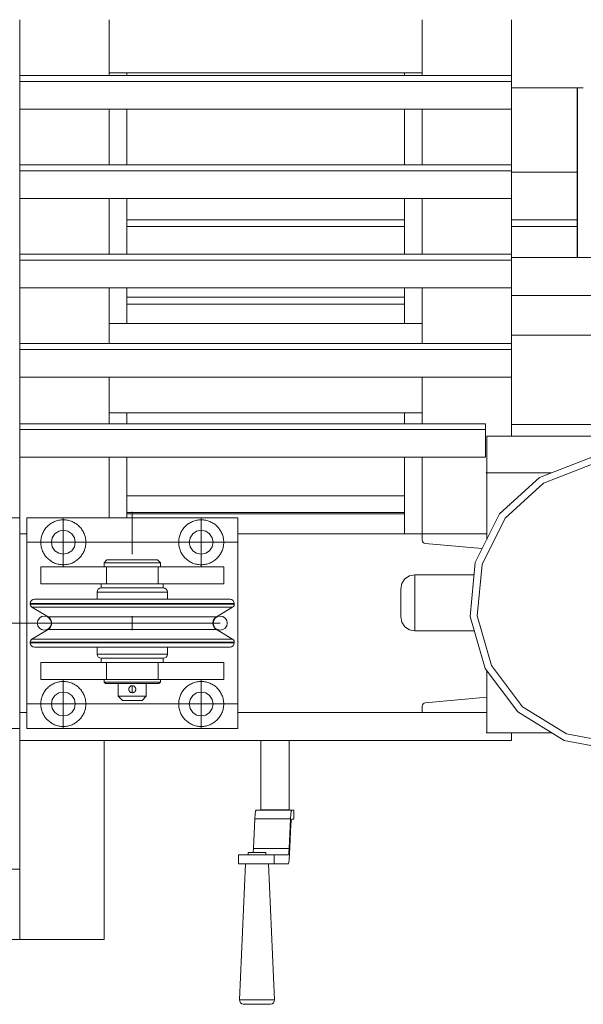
# Model space of a CAD drawing. Header units: millimetres. Extents: x 53746 to 116821, y -810352 to -765802.
# Tile 73 of 256: x 75039 to 75440, y -790534 to -789834. Entities that reach past the tile are written whole.
import ezdxf

# ---------------------------------------------------------------- set-up
doc = ezdxf.new("R2010")
doc.units = ezdxf.units.MM
doc.header["$MEASUREMENT"] = 0
doc.linetypes.add('DGN Style 3', pattern=[2002.806, 1430.575714, -572.230286])
doc.linetypes.add('DGN Style 4', pattern=[2290.351719, 1144.460571, -572.230286, 1.430576, -572.230286])
for name, color, linetype, lineweight in [('Main Cradle', 7, 'Continuous', 0), ('Main Cradle Rails', 7, 'Continuous', 0), ('Main Cradle Tower', 7, 'Continuous', 0), ('Main Cradle Tower Platform', 7, 'Continuous', 0)]:
    doc.layers.add(name, color=color, linetype=linetype, lineweight=lineweight)

# ---------------------------------------------------------------- blocks, each defined once
blk = doc.blocks.new('*U57')
at = {"layer": 'Main Cradle', "color": 7, "linetype": 'Continuous', "lineweight": 0}
for p, q in [((-9894.09, -1865.02), (-9847.48, -1865.02)), ((-10167.62, -2108.02), (-9970.15, -2108.02))]:
    blk.add_line(p, q, dxfattribs=at)
at = {"layer": 'Main Cradle Rails', "color": 7, "linetype": 'Continuous', "lineweight": 0}
for p, q in [((-10167.62, -1899.02), (-9970.15, -1899.02)), ((-10167.62, -1903.63), (-9970.15, -1903.63)), ((-9894.09, -1899.02), (-9847.44, -1899.02)), ((-9894.09, -1903.63), (-9847.44, -1903.63)), ((-10167.62, -1954.02), (-9970.15, -1954.02)), ((-10167.62, -1959.02), (-9970.15, -1959.02))]:
    blk.add_line(p, q, dxfattribs=at)
at = {"layer": 'Main Cradle Tower', "color": 7, "linetype": 'Continuous', "lineweight": 0}
for p, q in [((-10243.68, -1796.4), (-10243.68, -1756.64)), ((-10243.68, -1796.4), (-10243.68, -1756.64)), ((-10180.18, -1756.64), (-10180.18, -1796.4)), ((-9957.64, -1756.64), (-9957.64, -1796.4)), ((-9894.09, -1756.64), (-9894.09, -1796.4)), ((-10243.68, -1796.4), (-10243.68, -1800.64)), ((-9894.09, -1796.4), (-10243.68, -1796.4)), ((-9957.64, -1794.49), (-10180.18, -1794.49)), ((-10167.62, -1796.4), (-10167.62, -1794.49)), ((-9970.15, -1796.4), (-9970.15, -1794.49)), ((-9894.09, -1796.4), (-9894.09, -1800.64)), ((-9894.09, -1800.64), (-10243.68, -1800.64)), ((-9894.09, -1805.04), (-9843.12, -1805.04)), ((-9847.42, -1925.87), (-9847.54, -1805.04)), ((-9847.14, -1925.87), (-9847.13, -1805.04)), ((-10243.68, -1859.95), (-10243.68, -1820.18)), ((-10243.68, -1859.95), (-10243.68, -1820.18)), ((-9894.09, -1820.18), (-10243.68, -1820.18)), ((-10180.18, -1820.18), (-10180.18, -1859.95)), ((-9970.15, -1859.95), (-9970.15, -1820.18)), ((-9957.64, -1820.18), (-9957.64, -1859.95)), ((-9894.09, -1820.18), (-9894.09, -1859.95)), ((-10243.68, -1859.95), (-10243.68, -1864.18)), ((-9894.09, -1859.95), (-10243.68, -1859.95)), ((-9894.09, -1859.95), (-9894.09, -1864.18)), ((-9894.09, -1864.18), (-10243.68, -1864.18)), ((-10243.68, -1923.49), (-10243.68, -1883.73)), ((-10243.68, -1923.49), (-10243.68, -1883.73)), ((-9894.09, -1883.73), (-10243.68, -1883.73)), ((-10180.18, -1883.73), (-10180.18, -1923.49)), ((-9970.15, -1923.49), (-9970.15, -1883.73)), ((-9957.64, -1883.73), (-9957.64, -1923.49)), ((-9894.09, -1883.73), (-9894.09, -1895.53)), ((-10180.18, -1897.71), (-10180.18, -1897.71)), ((-9957.64, -1897.71), (-9957.64, -1897.71)), ((-9894.09, -1895.53), (-9894.09, -1923.49)), ((-10243.68, -1923.49), (-10243.68, -1927.73)), ((-9894.09, -1923.49), (-10243.68, -1923.49)), ((-9894.09, -1923.49), (-9894.09, -1927.73)), ((-9894.09, -1927.73), (-10243.68, -1927.73)), ((-9894.09, -1925.87), (-9812.85, -1925.87)), ((-10243.68, -1960.83), (-10243.68, -1947.27)), ((-10243.68, -1987.04), (-10243.68, -1947.27)), ((-9894.09, -1947.27), (-10243.68, -1947.27)), ((-10180.18, -1947.27), (-10180.18, -1987.04)), ((-10167.62, -1972.66), (-10167.62, -1947.27)), ((-9970.15, -1972.66), (-9970.15, -1947.27)), ((-9957.64, -1947.27), (-9957.64, -1987.04)), ((-9894.09, -1947.27), (-9894.09, -1952.88)), ((-9894.09, -1952.88), (-9894.09, -1980.99)), ((-9824.14, -1952.88), (-9894.09, -1952.88)), ((-10180.18, -1969.47), (-10180.18, -1969.47)), ((-9957.64, -1972.66), (-10180.18, -1972.66)), ((-9957.64, -1969.47), (-9957.64, -1969.47)), ((-9894.09, -1980.99), (-9894.09, -1987.04)), ((-9894.09, -1980.99), (-9744.14, -1980.99)), ((-10243.68, -1987.04), (-10243.68, -1991.27)), ((-9894.09, -1987.04), (-10243.68, -1987.04)), ((-9894.09, -1987.04), (-9894.09, -1991.27)), ((-9894.09, -1991.27), (-10243.68, -1991.27)), ((-10243.68, -2043.98), (-10243.68, -2010.82)), ((-9894.09, -2010.82), (-10243.68, -2010.82)), ((-10180.18, -2010.82), (-10180.18, -2043.98)), ((-9957.64, -2010.82), (-9957.64, -2043.98)), ((-9894.09, -2010.82), (-9894.09, -2044.49)), ((-9957.64, -2036.16), (-10180.18, -2036.16)), ((-10167.62, -2036.16), (-10167.62, -2043.98)), ((-9970.2, -2043.98), (-9970.2, -2036.16)), ((-9970.15, -2043.98), (-9970.15, -2036.16)), ((-10243.68, -2043.98), (-10243.68, -2048.22)), ((-9912.73, -2043.98), (-10243.68, -2043.98)), ((-9912.73, -2043.98), (-9912.73, -2048.22)), ((-9894.09, -2044.49), (-9835.88, -2044.49)), ((-9894.09, -2044.49), (-9894.09, -2052.94)), ((-9912.73, -2048.22), (-10243.68, -2048.22)), ((-9911.68, -2052.94), (-9911.68, -2078.51)), ((-9911.68, -2052.94), (-9726.27, -2052.94)), ((-10243.68, -2110.83), (-10243.68, -2067.77)), ((-9912.73, -2067.77), (-10243.68, -2067.77)), ((-10180.18, -2067.77), (-10180.18, -2110.83)), ((-10167.62, -2067.77), (-10167.62, -2110.83)), ((-9970.2, -2095.22), (-9970.2, -2067.77)), ((-9970.15, -2122.33), (-9970.15, -2067.77)), ((-9957.64, -2067.77), (-9957.64, -2122.33)), ((-9911.74, -2078.51), (-9911.68, -2078.51)), ((-9898.66, -2111.16), (-9871.5, -2086.4)), ((-10167.62, -2095.22), (-9970.15, -2095.22)), ((-10167.62, -2107.22), (-9970.15, -2107.22)), ((-10243.68, -2122.33), (-10238.68, -2122.33)), ((-10243.68, -2122.33), (-10243.68, -2249.33)), ((-10088.68, -2122.33), (-9957.64, -2122.33)), ((-9911.74, -2122.33), (-9957.64, -2122.33)), ((-9957.64, -2122.33), (-9957.64, -2126.84)), ((-9957.48, -2127.71), (-9957.48, -2127.71)), ((-9957.48, -2127.71), (-9957.48, -2127.71)), ((-9957.01, -2128.46), (-9957.02, -2128.46)), ((-9957.01, -2128.46), (-9957.01, -2128.46)), ((-9956.31, -2128.99), (-9955.45, -2129.23)), ((-9956.3, -2128.99), (-9956.31, -2128.99)), ((-9956.31, -2128.99), (-9956.31, -2128.99)), ((-9955.45, -2129.23), (-9914.92, -2132.78)), ((-9911.74, -2238.61), (-9955.45, -2242.43)), ((-9957.48, -2243.96), (-9957.64, -2244.83)), ((-9957.64, -2249.33), (-9957.64, -2244.83)), ((-9957.48, -2243.96), (-9957.48, -2243.95)), ((-9957.48, -2243.96), (-9957.48, -2243.96)), ((-9957.02, -2243.21), (-9957.01, -2243.2)), ((-9957.01, -2243.2), (-9957.01, -2243.2)), ((-9956.31, -2242.67), (-9956.31, -2242.67)), ((-9956.31, -2242.67), (-9956.3, -2242.67)), ((-10243.68, -2249.33), (-10238.68, -2249.33)), ((-10088.68, -2249.33), (-9957.64, -2249.33)), ((-9911.74, -2249.33), (-9957.64, -2249.33)), ((-9856.79, -2269.33), (-9889.6, -2249.02)), ((-9894.09, -2269.33), (-10243.68, -2269.33))]:
    blk.add_line(p, q, dxfattribs=at)
at = {"layer": 'Main Cradle Tower', "color": 7, "linetype": 'Continuous', "lineweight": 0, "flags": 128}
for points in [[(-9894.14, -1756.64), (-9894.14, -1760.68), (-9894.14, -1781.33), (-9894.14, -1796.4)], [(-10243.68, -1800.64), (-10243.68, -1820.18), (-10243.68, -1820.18)], [(-9894.09, -1800.64), (-9894.09, -1820.18), (-9894.09, -1820.18)], [(-10167.62, -1859.95), (-10167.62, -1857.48), (-10167.62, -1820.18)], [(-9894.14, -1820.18), (-9894.14, -1824.14), (-9894.14, -1846.3), (-9894.14, -1859.95)], [(-10243.68, -1864.18), (-10243.68, -1883.73), (-10243.68, -1883.73)], [(-9894.09, -1864.18), (-9894.09, -1883.73), (-9894.09, -1883.73)], [(-10167.62, -1923.49), (-10167.62, -1907.45), (-10167.62, -1883.73)], [(-9894.14, -1883.73), (-9894.14, -1889.11), (-9894.14, -1909.75), (-9894.14, -1923.49)], [(-10243.68, -1927.73), (-10243.68, -1947.27), (-10243.68, -1947.27)], [(-9894.09, -1927.73), (-9894.09, -1947.27), (-9894.09, -1947.27)], [(-9894.14, -1947.27), (-9894.14, -1974.73), (-9894.14, -1987.04)], [(-10243.68, -1991.27), (-10243.68, -2010.82), (-10243.68, -2010.82)], [(-9894.09, -1991.27), (-9894.09, -2010.82), (-9894.09, -2010.82)], [(-9894.14, -2010.82), (-9894.14, -2017.54), (-9894.14, -2052.94)], [(-10243.68, -2048.22), (-10243.68, -2067.77), (-10243.68, -2067.77)], [(-9912.73, -2048.22), (-9912.73, -2067.77), (-9912.73, -2067.77)], [(-9856.79, -2269.33), (-9818.86, -2276.42), (-9780.93, -2269.33), (-9748.12, -2249.02), (-9724.87, -2218.22), (-9714.31, -2181.11), (-9717.87, -2142.69), (-9735.07, -2108.14), (-9763.58, -2082.15), (-9799.56, -2068.21), (-9838.15, -2068.21), (-9874.13, -2082.15), (-9902.65, -2108.14), (-9919.85, -2142.69), (-9923.41, -2181.11), (-9912.85, -2218.22), (-9889.6, -2249.02)], [(-9898.66, -2111.16), (-9915.04, -2144.05), (-9918.43, -2180.65), (-9908.37, -2215.99), (-9886.23, -2245.32), (-9854.98, -2264.67), (-9818.86, -2271.42), (-9782.73, -2264.67), (-9751.49, -2245.32), (-9729.34, -2215.99), (-9719.28, -2180.65), (-9722.67, -2144.05), (-9739.06, -2111.16), (-9766.21, -2086.4), (-9800.48, -2073.12), (-9837.23, -2073.12), (-9871.5, -2086.4)], [(-9865.8, -2078.92), (-9912.08, -2078.92), (-9911.74, -2078.51), (-9911.74, -2126.39)], [(-9911.74, -2078.58), (-9911.68, -2078.51), (-9911.68, -2078.92)], [(-9956.31, -2128.99), (-9957.01, -2128.46), (-9957.48, -2127.71), (-9957.64, -2126.84)], [(-9920.48, -2191.41), (-9962.86, -2191.42), (-9966.68, -2190.66), (-9969.93, -2188.49), (-9972.1, -2185.25), (-9972.86, -2181.42), (-9972.86, -2180.66), (-9972.86, -2178.49), (-9972.86, -2175.25), (-9972.86, -2171.42), (-9972.86, -2167.59), (-9972.86, -2164.35), (-9972.86, -2162.18), (-9972.86, -2161.42), (-9972.1, -2157.59), (-9969.93, -2154.35), (-9966.68, -2152.18), (-9962.86, -2151.42), (-9920.66, -2151.42)], [(-9962.86, -2151.42), (-9962.86, -2152.94), (-9962.86, -2157.28), (-9962.86, -2163.77), (-9962.86, -2171.42), (-9962.86, -2179.07), (-9962.86, -2185.56), (-9962.86, -2189.9), (-9962.86, -2191.42)], [(-9911.74, -2219.7), (-9911.74, -2263.51), (-9912.08, -2263.92), (-9865.52, -2263.92)], [(-9957.48, -2243.96), (-9957.01, -2243.2), (-9956.31, -2242.67), (-9955.45, -2242.43)], [(-10243.68, -2260.83), (-10243.68, -2269.33), (-10243.68, -2269.33)], [(-9894.09, -2263.92), (-9894.09, -2269.33), (-9894.09, -2269.33)]]:
    blk.add_lwpolyline(points, dxfattribs=at)
at = {"layer": 'Main Cradle Tower Platform', "color": 7, "linetype": 'DGN Style 4', "lineweight": 0}
for p, q in [((-10163.68, -2106.69), (-10163.68, -2136.75)), ((-10212.68, -2145.83), (-10212.68, -2110.83)), ((-10114.68, -2145.83), (-10114.68, -2110.83)), ((-10088.68, -2128.33), (-10238.68, -2128.33)), ((-10212.68, -2225.83), (-10212.68, -2260.83)), ((-10114.68, -2225.83), (-10114.68, -2260.83)), ((-10163.68, -2230.34), (-10163.68, -2235.33)), ((-10088.68, -2243.33), (-10238.68, -2243.33))]:
    blk.add_line(p, q, dxfattribs=at)
at = {"layer": 'Main Cradle Tower Platform', "color": 7, "linetype": 'Continuous', "lineweight": 0}
for p, q in [((-10253.68, -2110.83), (-10243.68, -2110.83)), ((-10243.68, -2110.83), (-10243.68, -2122.33)), ((-10238.68, -2110.83), (-10088.68, -2110.83)), ((-10238.68, -2260.83), (-10238.68, -2110.83)), ((-10088.68, -2110.83), (-10088.68, -2260.83)), ((-10123.18, -2128.33), (-10122.53, -2125.08)), ((-10215.93, -2136.19), (-10212.68, -2136.83)), ((-10156.79, -2140.83), (-10150.95, -2140.83)), ((-10228.68, -2145.83), (-10228.68, -2157.83)), ((-10182.1, -2145.83), (-10179.53, -2145.83)), ((-10182.1, -2145.83), (-10182.1, -2157.83)), ((-10145.25, -2145.83), (-10145.25, -2157.83)), ((-10098.68, -2145.83), (-10098.68, -2157.83)), ((-10098.68, -2145.83), (-10098.68, -2157.83)), ((-10172.1, -2160.83), (-10163.68, -2160.83)), ((-10236.18, -2171.81), (-10230.66, -2171.81)), ((-10236.18, -2172.38), (-10230.66, -2172.38)), ((-10214.94, -2172.38), (-10191.42, -2172.38)), ((-10191.42, -2172.38), (-10163.68, -2172.38)), ((-10190.95, -2174.53), (-10163.68, -2174.53)), ((-10163.68, -2171.81), (-10135.93, -2171.81)), ((-10163.68, -2172.38), (-10135.93, -2172.38)), ((-10135.93, -2171.81), (-10112.41, -2171.81)), ((-10097.83, -2174.53), (-10092.4, -2174.53)), ((-10096.7, -2171.81), (-10091.18, -2171.81)), ((-10096.7, -2172.38), (-10091.18, -2172.38)), ((-10218.95, -2181.32), (-10223.5, -2181.32)), ((-10163.68, -2180.83), (-10163.68, -2190.83)), ((-10163.68, -2180.83), (-10163.68, -2190.83)), ((-10108.41, -2190.35), (-10103.85, -2190.35)), ((-10234.95, -2197.13), (-10229.53, -2197.13)), ((-10163.68, -2197.13), (-10136.4, -2197.13)), ((-10236.18, -2199.28), (-10230.66, -2199.28)), ((-10236.18, -2199.86), (-10230.66, -2199.86)), ((-10214.94, -2199.86), (-10191.42, -2199.86)), ((-10191.42, -2199.28), (-10163.68, -2199.28)), ((-10191.42, -2199.86), (-10163.68, -2199.86)), ((-10163.68, -2199.28), (-10135.93, -2199.28)), ((-10135.93, -2199.28), (-10112.41, -2199.28)), ((-10096.7, -2199.28), (-10091.18, -2199.28)), ((-10096.7, -2199.86), (-10091.18, -2199.86)), ((-10228.68, -2225.83), (-10228.68, -2213.83)), ((-10182.1, -2225.83), (-10182.1, -2213.83)), ((-10145.25, -2225.83), (-10145.25, -2213.83)), ((-10098.68, -2225.83), (-10098.68, -2213.83)), ((-10098.68, -2225.83), (-10098.68, -2213.83)), ((-10179.49, -2225.83), (-10182.1, -2225.83)), ((-10182.16, -2227.83), (-10183.68, -2227.83)), ((-10166.15, -2233.08), (-10166.04, -2233.65)), ((-10166.08, -2232.15), (-10166.08, -2232.14)), ((-10166.06, -2233.55), (-10165.98, -2233.79)), ((-10165.96, -2233.84), (-10165.44, -2234.59)), ((-10165.94, -2231.78), (-10165.94, -2231.77)), ((-10165.44, -2231.07), (-10165.4, -2231.03)), ((-10164.63, -2230.53), (-10165.14, -2230.81)), ((-10165.13, -2230.8), (-10165.13, -2230.8)), ((-10164.4, -2230.44), (-10164.63, -2230.53)), ((-10164.02, -2230.36), (-10164.4, -2230.44)), ((-10164.4, -2230.44), (-10164.4, -2230.44)), ((-10163.68, -2230.34), (-10163.99, -2230.36)), ((-10163.11, -2230.4), (-10162.76, -2230.51)), ((-10161.92, -2231.07), (-10162.04, -2230.94)), ((-10161.55, -2231.53), (-10161.91, -2231.07)), ((-10161.74, -2231.26), (-10161.78, -2231.21)), ((-10161.51, -2231.58), (-10161.51, -2231.58)), ((-10161.42, -2233.89), (-10161.38, -2233.79)), ((-10161.23, -2232.34), (-10161.37, -2231.88)), ((-10161.23, -2232.31), (-10161.35, -2231.91)), ((-10161.18, -2232.74), (-10161.23, -2232.34)), ((-10161.23, -2232.34), (-10161.23, -2232.34)), ((-10161.23, -2232.34), (-10161.18, -2232.73)), ((-10161.2, -2233.18), (-10161.19, -2232.85)), ((-10161.18, -2232.73), (-10161.18, -2232.73)), ((-10146.12, -2228.83), (-10150.24, -2228.83)), ((-10165.86, -2234.06), (-10165.86, -2234.05)), ((-10165.44, -2234.59), (-10165.3, -2234.73)), ((-10164.42, -2235.21), (-10163.68, -2235.33)), ((-10163.42, -2235.32), (-10163.68, -2235.33)), ((-10163.68, -2240.83), (-10161, -2240.83)), ((-10162.99, -2235.24), (-10162.99, -2235.24)), ((-10162.72, -2235.14), (-10161.95, -2234.63)), ((-10161.96, -2234.65), (-10161.96, -2234.65)), ((-10161.9, -2234.58), (-10161.46, -2233.98)), ((-10161.66, -2234.31), (-10161.7, -2234.36)), ((-10161.46, -2233.98), (-10161.66, -2234.31)), ((-10161.46, -2233.98), (-10161.45, -2233.97)), ((-10220.53, -2246.59), (-10218.69, -2249.34)), ((-10108.67, -2249.34), (-10106.82, -2246.59)), ((-10243.68, -2249.33), (-10243.68, -2260.83)), ((-10243.68, -2260.83), (-10253.68, -2260.83)), ((-10088.68, -2260.83), (-10238.68, -2260.83)), ((-10243.68, -2269.33), (-10243.68, -2360.83)), ((-10183.68, -2269.33), (-10183.68, -2410.83)), ((-10072.25, -2269.33), (-10072.25, -2318.68)), ((-10052.25, -2269.33), (-10052.25, -2318.68)), ((-10076.28, -2321.71), (-10076.5, -2325.08)), ((-10050.37, -2318.83), (-10075.73, -2318.83)), ((-10051.14, -2325.08), (-10050.92, -2321.71)), ((-10048.82, -2318.83), (-10050.37, -2318.83)), ((-10048.82, -2325.18), (-10048.82, -2318.83)), ((-10076.5, -2325.08), (-10077.5, -2346.04)), ((-10051.14, -2325.08), (-10076.5, -2325.08)), ((-10052.14, -2346.04), (-10051.14, -2325.08)), ((-10050.86, -2329.16), (-10051.86, -2350.11)), ((-10050.37, -2325.18), (-10050.56, -2325.65)), ((-10050.37, -2325.18), (-10048.82, -2325.18)), ((-10088.12, -2350.58), (-10088.12, -2356.93)), ((-10077.82, -2349), (-10075.42, -2349)), ((-10052.14, -2346.04), (-10077.5, -2346.04)), ((-10067.38, -2350.58), (-10062.76, -2350.58)), ((-10062.76, -2350.58), (-10052.7, -2350.58)), ((-10062.76, -2356.93), (-10062.76, -2350.58)), ((-10052.7, -2350.58), (-10052.49, -2350.05)), ((-10051.86, -2350.11), (-10052.1, -2353.79)), ((-10067.38, -2356.93), (-10062.76, -2356.93)), ((-10052.7, -2356.93), (-10062.76, -2356.93)), ((-10243.68, -2360.83), (-10293.68, -2360.83)), ((-10243.68, -2410.83), (-10243.68, -2360.83)), ((-10293.68, -2410.83), (-10243.68, -2410.83)), ((-10075.61, -2456.95), (-10079.28, -2456.95))]:
    blk.add_line(p, q, dxfattribs=at)
at = {"layer": 'Main Cradle Tower Platform', "color": 7, "linetype": 'DGN Style 3', "lineweight": 0}
for p in [(-10440.19, -2185.83), (-10101.18, -2185.83)]:
    blk.add_line(p, (-10207.87, -2185.83), dxfattribs=at)
at = {"layer": 'Main Cradle Tower Platform', "color": 7, "linetype": 'Continuous', "lineweight": 0, "flags": 128}
for points in [[(-10215.93, -2136.19), (-10218.69, -2134.34), (-10220.53, -2131.59), (-10221.18, -2128.33), (-10220.53, -2125.08), (-10218.69, -2122.32), (-10215.93, -2120.48), (-10212.68, -2119.83), (-10209.42, -2120.48), (-10206.67, -2122.32), (-10204.82, -2125.08), (-10204.18, -2128.33), (-10204.82, -2131.59), (-10206.67, -2134.34), (-10209.42, -2136.19), (-10212.68, -2136.83)], [(-10123.18, -2128.33), (-10122.53, -2131.59), (-10120.69, -2134.34), (-10117.93, -2136.19), (-10114.68, -2136.83), (-10111.42, -2136.19), (-10108.67, -2134.34), (-10106.82, -2131.59), (-10106.18, -2128.33), (-10106.82, -2125.08), (-10108.67, -2122.32), (-10111.42, -2120.48), (-10114.68, -2119.83), (-10117.93, -2120.48), (-10120.69, -2122.32), (-10122.53, -2125.08)], [(-10183.68, -2145.83), (-10183.68, -2142.83), (-10181.68, -2140.83), (-10180.31, -2140.83), (-10176.41, -2140.83), (-10170.57, -2140.83), (-10163.68, -2140.83), (-10156.79, -2140.83)], [(-10143.68, -2142.83), (-10145.2, -2142.83), (-10149.54, -2142.83), (-10156.02, -2142.83), (-10163.68, -2142.83), (-10171.33, -2142.83), (-10177.82, -2142.83), (-10182.16, -2142.83), (-10183.68, -2142.83)], [(-10150.95, -2140.83), (-10147.05, -2140.83), (-10145.68, -2140.83), (-10143.68, -2142.83), (-10143.68, -2145.83)], [(-10228.68, -2145.83), (-10228.68, -2145.83), (-10182.1, -2145.83)], [(-10177.78, -2145.83), (-10177.82, -2145.83), (-10179.53, -2145.83)], [(-10177.78, -2145.83), (-10177.76, -2145.83), (-10173.47, -2145.83)], [(-10171.31, -2145.83), (-10171.33, -2145.83), (-10173.47, -2145.83)], [(-10171.31, -2145.83), (-10171.29, -2145.83), (-10163.68, -2145.83), (-10163.68, -2145.83)], [(-10163.68, -2145.83), (-10156.06, -2145.83), (-10156.05, -2145.83)], [(-10153.89, -2145.83), (-10156.02, -2145.83), (-10156.05, -2145.83)], [(-10153.98, -2145.83), (-10149.6, -2145.83), (-10149.57, -2145.83)], [(-10147.83, -2145.83), (-10149.54, -2145.83), (-10149.57, -2145.83)], [(-10147.87, -2145.83), (-10145.25, -2145.83), (-10098.68, -2145.83), (-10098.68, -2145.83)], [(-10098.68, -2157.83), (-10098.68, -2157.83), (-10098.68, -2145.83), (-10098.68, -2145.83)], [(-10228.68, -2157.83), (-10228.68, -2157.83), (-10185.68, -2157.83)], [(-10188.68, -2168.81), (-10188.68, -2163.83), (-10188.45, -2162.68), (-10187.8, -2161.71), (-10186.83, -2161.06), (-10185.68, -2160.83), (-10184, -2160.83), (-10179.23, -2160.83), (-10172.1, -2160.83), (-10172.1, -2160.83)], [(-10188.68, -2163.83), (-10186.77, -2163.83), (-10181.36, -2163.83), (-10173.24, -2163.83), (-10163.68, -2163.83)], [(-10155.26, -2160.83), (-10163.68, -2160.83), (-10172.1, -2160.83), (-10179.23, -2160.83), (-10184, -2160.83), (-10185.68, -2160.83), (-10185.68, -2157.83), (-10184, -2157.83), (-10179.23, -2157.83), (-10172.1, -2157.83), (-10163.68, -2157.83), (-10155.26, -2157.83), (-10148.12, -2157.83), (-10143.35, -2157.83), (-10141.68, -2157.83), (-10141.68, -2160.83), (-10143.35, -2160.83), (-10148.12, -2160.83), (-10155.26, -2160.83)], [(-10163.68, -2160.83), (-10155.26, -2160.83), (-10155.26, -2160.83)], [(-10163.68, -2163.83), (-10154.11, -2163.83), (-10146, -2163.83), (-10140.58, -2163.83), (-10138.68, -2163.83)], [(-10155.26, -2160.83), (-10148.12, -2160.83), (-10143.35, -2160.83), (-10141.68, -2160.83), (-10140.53, -2161.06), (-10139.56, -2161.71), (-10138.91, -2162.68), (-10138.68, -2163.83), (-10138.68, -2168.81)], [(-10141.68, -2157.83), (-10098.68, -2157.83), (-10098.68, -2157.83)], [(-10105.22, -2182.49), (-10103.85, -2181.32), (-10092.4, -2174.53), (-10091.75, -2173.97), (-10091.33, -2173.23), (-10091.18, -2172.38), (-10091.18, -2171.81), (-10091.41, -2170.66), (-10092.06, -2169.69), (-10093.03, -2169.04), (-10094.18, -2168.81), (-10099.47, -2168.81), (-10114.53, -2168.81), (-10137.08, -2168.81), (-10163.68, -2168.81), (-10190.27, -2168.81), (-10212.82, -2168.81), (-10227.89, -2168.81), (-10233.18, -2168.81), (-10234.33, -2169.04), (-10235.3, -2169.69), (-10235.95, -2170.66), (-10236.18, -2171.81), (-10236.18, -2172.38), (-10236.03, -2173.23), (-10235.6, -2173.97), (-10234.95, -2174.53), (-10223.5, -2181.32), (-10222.13, -2182.49), (-10221.24, -2184.06), (-10220.93, -2185.83), (-10221.24, -2187.61), (-10222.13, -2189.18), (-10223.5, -2190.35), (-10234.95, -2197.13), (-10235.6, -2197.69), (-10236.03, -2198.44), (-10236.18, -2199.28), (-10236.18, -2199.86), (-10235.95, -2201.01), (-10235.3, -2201.98), (-10234.33, -2202.63), (-10233.18, -2202.86), (-10227.89, -2202.86), (-10212.82, -2202.86), (-10190.27, -2202.86), (-10163.68, -2202.86), (-10137.08, -2202.86), (-10114.53, -2202.86), (-10099.47, -2202.86), (-10094.18, -2202.86), (-10093.03, -2202.63), (-10092.06, -2201.98), (-10091.41, -2201.01), (-10091.18, -2199.86), (-10091.18, -2199.28), (-10091.33, -2198.44), (-10091.75, -2197.69), (-10092.4, -2197.13), (-10103.85, -2190.35), (-10105.22, -2189.18), (-10106.12, -2187.61), (-10106.43, -2185.83), (-10106.12, -2184.06), (-10105.22, -2182.49)], [(-10234.95, -2174.53), (-10229.53, -2174.53), (-10214.08, -2174.53), (-10190.95, -2174.53), (-10190.95, -2174.53)], [(-10230.66, -2171.81), (-10230.66, -2171.81), (-10214.94, -2171.81)], [(-10230.66, -2172.38), (-10230.66, -2172.38), (-10214.94, -2172.38)], [(-10214.94, -2171.81), (-10214.94, -2171.81), (-10191.42, -2171.81)], [(-10191.42, -2171.81), (-10191.42, -2171.81), (-10163.68, -2171.81)], [(-10163.68, -2174.53), (-10136.4, -2174.53), (-10136.4, -2174.53)], [(-10136.4, -2174.53), (-10113.28, -2174.53), (-10113.28, -2174.53)], [(-10135.93, -2172.38), (-10112.41, -2172.38), (-10112.41, -2172.38)], [(-10113.28, -2174.53), (-10097.83, -2174.53), (-10097.83, -2174.53)], [(-10112.41, -2171.81), (-10096.7, -2171.81), (-10096.7, -2171.81)], [(-10112.41, -2172.38), (-10096.7, -2172.38), (-10096.7, -2172.38)], [(-10140.78, -2181.32), (-10163.68, -2181.32), (-10186.57, -2181.32), (-10205.98, -2181.32), (-10218.95, -2181.32), (-10218.95, -2181.32)], [(-10103.85, -2181.32), (-10108.41, -2181.32), (-10121.38, -2181.32), (-10140.78, -2181.32)], [(-10223.5, -2190.35), (-10218.95, -2190.35), (-10205.98, -2190.35), (-10186.57, -2190.35), (-10163.68, -2190.35)], [(-10163.68, -2190.35), (-10140.78, -2190.35), (-10121.38, -2190.35), (-10108.41, -2190.35), (-10108.41, -2190.35)], [(-10229.53, -2197.13), (-10229.53, -2197.13), (-10214.08, -2197.13)], [(-10214.08, -2197.13), (-10214.08, -2197.13), (-10190.95, -2197.13)], [(-10190.95, -2197.13), (-10190.95, -2197.13), (-10163.68, -2197.13)], [(-10136.4, -2197.13), (-10136.4, -2197.13), (-10113.28, -2197.13), (-10097.83, -2197.13), (-10092.4, -2197.13)], [(-10230.66, -2199.28), (-10230.66, -2199.28), (-10214.94, -2199.28)], [(-10230.66, -2199.86), (-10230.66, -2199.86), (-10214.94, -2199.86)], [(-10214.94, -2199.28), (-10214.94, -2199.28), (-10191.42, -2199.28)], [(-10184, -2210.83), (-10185.68, -2210.83), (-10186.83, -2210.6), (-10187.8, -2209.95), (-10188.45, -2208.98), (-10188.68, -2207.83), (-10188.68, -2202.86)], [(-10163.68, -2199.86), (-10135.93, -2199.86), (-10135.93, -2199.86)], [(-10138.68, -2202.86), (-10138.68, -2207.83), (-10138.91, -2208.98), (-10139.56, -2209.95), (-10140.53, -2210.6), (-10141.68, -2210.83), (-10143.35, -2210.83), (-10148.12, -2210.83), (-10155.26, -2210.83), (-10163.68, -2210.83)], [(-10135.93, -2199.86), (-10112.41, -2199.86), (-10112.41, -2199.86)], [(-10112.41, -2199.28), (-10096.7, -2199.28), (-10096.7, -2199.28)], [(-10112.41, -2199.86), (-10096.7, -2199.86), (-10096.7, -2199.86)], [(-10188.68, -2207.83), (-10186.77, -2207.83), (-10181.36, -2207.83), (-10173.24, -2207.83), (-10163.68, -2207.83)], [(-10155.26, -2213.83), (-10163.68, -2213.83), (-10172.1, -2213.83), (-10179.23, -2213.83), (-10184, -2213.83), (-10185.68, -2213.83), (-10185.68, -2210.83), (-10184, -2210.83), (-10179.23, -2210.83), (-10172.1, -2210.83), (-10163.68, -2210.83), (-10155.26, -2210.83), (-10148.12, -2210.83), (-10143.35, -2210.83), (-10141.68, -2210.83), (-10141.68, -2213.83), (-10143.35, -2213.83), (-10148.12, -2213.83), (-10155.26, -2213.83)], [(-10179.23, -2210.83), (-10179.23, -2210.83), (-10184, -2210.83), (-10184, -2210.83)], [(-10172.1, -2210.83), (-10172.1, -2210.83), (-10179.23, -2210.83)], [(-10163.68, -2210.83), (-10163.68, -2210.83), (-10172.1, -2210.83)], [(-10163.68, -2207.83), (-10154.11, -2207.83), (-10146, -2207.83), (-10140.58, -2207.83), (-10138.68, -2207.83)], [(-10185.68, -2213.83), (-10228.68, -2213.83), (-10228.68, -2213.83)], [(-10098.68, -2213.83), (-10098.68, -2213.83), (-10141.68, -2213.83)], [(-10098.68, -2225.83), (-10098.68, -2225.83), (-10098.68, -2213.83), (-10098.68, -2213.83)], [(-10182.1, -2225.83), (-10228.68, -2225.83), (-10228.68, -2225.83)], [(-10150.24, -2228.83), (-10156.41, -2228.83), (-10163.68, -2228.83), (-10170.95, -2228.83), (-10177.11, -2228.83), (-10181.23, -2228.83), (-10182.68, -2228.83), (-10183.68, -2227.83), (-10183.68, -2225.83)], [(-10179.53, -2225.83), (-10177.82, -2225.83), (-10177.78, -2225.83)], [(-10173.38, -2225.83), (-10177.76, -2225.83), (-10177.78, -2225.83)], [(-10173.47, -2225.83), (-10171.33, -2225.83), (-10171.31, -2225.83)], [(-10163.68, -2225.83), (-10163.68, -2225.83), (-10171.29, -2225.83), (-10171.31, -2225.83)], [(-10156.05, -2225.83), (-10156.06, -2225.83), (-10163.68, -2225.83)], [(-10156.05, -2225.83), (-10156.02, -2225.83), (-10153.89, -2225.83)], [(-10149.57, -2225.83), (-10149.6, -2225.83), (-10153.88, -2225.83)], [(-10149.57, -2225.83), (-10149.54, -2225.83), (-10147.83, -2225.83)], [(-10098.68, -2225.83), (-10098.68, -2225.83), (-10145.25, -2225.83), (-10147.83, -2225.83)], [(-10143.68, -2225.83), (-10143.68, -2227.83), (-10144.68, -2228.83), (-10146.12, -2228.83)], [(-10182.16, -2227.83), (-10177.82, -2227.83), (-10171.33, -2227.83), (-10163.68, -2227.83), (-10156.02, -2227.83), (-10149.54, -2227.83), (-10145.2, -2227.83), (-10143.68, -2227.83)], [(-10163.68, -2240.83), (-10166.36, -2240.83), (-10168.63, -2240.83), (-10170.14, -2240.83), (-10170.68, -2240.83), (-10173.68, -2237.83), (-10173.68, -2228.83)], [(-10165.98, -2233.79), (-10166.04, -2233.65), (-10166.14, -2233.27), (-10166.18, -2232.83), (-10166.16, -2232.58)], [(-10166.16, -2232.58), (-10166.17, -2232.83), (-10166.14, -2233.27)], [(-10166.08, -2232.14), (-10166.16, -2232.58), (-10166.16, -2232.58)], [(-10166.08, -2232.15), (-10166.16, -2232.58), (-10166.16, -2232.58)], [(-10166.16, -2232.58), (-10166.16, -2232.58), (-10166.08, -2232.15), (-10166.08, -2232.15)], [(-10165.94, -2231.77), (-10165.94, -2231.77), (-10165.98, -2231.88), (-10166.08, -2232.15), (-10166.08, -2232.15)], [(-10165.98, -2233.79), (-10165.98, -2233.79), (-10165.86, -2234.06), (-10165.86, -2234.06)], [(-10165.29, -2230.94), (-10165.44, -2231.07), (-10165.94, -2231.77)], [(-10165.94, -2231.77), (-10165.71, -2231.38), (-10165.47, -2231.1), (-10165.44, -2231.07)], [(-10165.13, -2230.8), (-10165.13, -2230.8), (-10165.44, -2231.07), (-10165.44, -2231.07)], [(-10165.13, -2230.8), (-10164.82, -2230.61), (-10164.63, -2230.53)], [(-10164.4, -2230.44), (-10164.03, -2230.36), (-10163.68, -2230.34), (-10163.68, -2230.34), (-10163.58, -2230.33), (-10163.18, -2230.38)], [(-10162.4, -2230.68), (-10162.72, -2230.53), (-10162.76, -2230.51), (-10163.68, -2230.34)], [(-10162.04, -2230.95), (-10162.72, -2230.53), (-10162.76, -2230.51), (-10162.76, -2230.51), (-10163.18, -2230.38)], [(-10163.18, -2230.38), (-10163.18, -2230.38), (-10162.76, -2230.51), (-10162.72, -2230.53), (-10162.4, -2230.68), (-10162.4, -2230.68)], [(-10162.4, -2230.68), (-10162.04, -2230.95), (-10161.91, -2231.07), (-10161.78, -2231.21)], [(-10161.78, -2231.21), (-10161.51, -2231.58), (-10161.51, -2231.58)], [(-10161.37, -2231.88), (-10161.37, -2231.88), (-10161.52, -2231.57)], [(-10161.51, -2231.58), (-10161.37, -2231.88), (-10161.35, -2231.91)], [(-10161.38, -2233.79), (-10161.46, -2233.98), (-10161.46, -2233.98)], [(-10161.42, -2233.9), (-10161.38, -2233.79), (-10161.2, -2233.17)], [(-10161.18, -2232.83), (-10161.2, -2233.17), (-10161.29, -2233.56), (-10161.38, -2233.79)], [(-10161.35, -2231.91), (-10161.35, -2231.91), (-10161.35, -2231.91)], [(-10161.35, -2231.91), (-10161.23, -2232.34), (-10161.23, -2232.34)], [(-10161.18, -2232.83), (-10161.18, -2232.83), (-10161.18, -2232.73), (-10161.18, -2232.73)], [(-10153.68, -2228.83), (-10153.68, -2237.83), (-10156.68, -2240.83), (-10157.21, -2240.83), (-10158.73, -2240.83), (-10161, -2240.83)], [(-10220.53, -2246.59), (-10221.18, -2243.33), (-10220.53, -2240.08), (-10218.69, -2237.32), (-10215.93, -2235.48), (-10212.68, -2234.83), (-10209.42, -2235.48), (-10206.67, -2237.32), (-10204.82, -2240.08), (-10204.18, -2243.33), (-10204.82, -2246.59), (-10206.67, -2249.34), (-10209.42, -2251.19), (-10212.68, -2251.83), (-10215.93, -2251.19), (-10218.69, -2249.34)], [(-10153.68, -2237.83), (-10154.44, -2237.83), (-10156.61, -2237.83), (-10159.85, -2237.83), (-10163.68, -2237.83), (-10167.5, -2237.83), (-10170.75, -2237.83), (-10172.92, -2237.83), (-10173.68, -2237.83)], [(-10163.68, -2235.33), (-10163.82, -2235.33), (-10164.26, -2235.26), (-10164.63, -2235.14), (-10164.64, -2235.14), (-10165.04, -2234.93), (-10165.34, -2234.7), (-10165.44, -2234.59), (-10165.65, -2234.37), (-10165.86, -2234.06)], [(-10165.34, -2234.7), (-10164.63, -2235.13), (-10164.26, -2235.26)], [(-10163.42, -2235.32), (-10163.42, -2235.32), (-10162.99, -2235.24), (-10162.99, -2235.24)], [(-10163.42, -2235.32), (-10163.42, -2235.32), (-10163.42, -2235.32)], [(-10161.96, -2234.65), (-10162.24, -2234.88), (-10162.64, -2235.11), (-10162.72, -2235.14), (-10162.99, -2235.24)], [(-10162.99, -2235.24), (-10162.72, -2235.14), (-10162.72, -2235.13)], [(-10161.96, -2234.65), (-10161.96, -2234.65), (-10161.91, -2234.6), (-10161.66, -2234.31), (-10161.66, -2234.31)], [(-10108.67, -2249.34), (-10111.42, -2251.19), (-10114.68, -2251.83), (-10117.93, -2251.19), (-10120.69, -2249.34), (-10122.53, -2246.59), (-10123.18, -2243.33), (-10122.53, -2240.08), (-10120.69, -2237.32), (-10117.93, -2235.48), (-10114.68, -2234.83), (-10111.42, -2235.48), (-10108.67, -2237.32), (-10106.82, -2240.08), (-10106.18, -2243.33), (-10106.82, -2246.59)], [(-10075.73, -2318.83), (-10076.02, -2319.57), (-10076.28, -2321.71)], [(-10055.14, -2318.68), (-10058.37, -2318.68), (-10062.19, -2318.68), (-10066.02, -2318.68), (-10069.28, -2318.68), (-10071.47, -2318.68), (-10072.25, -2318.68), (-10072.25, -2318.68)], [(-10052.25, -2318.68), (-10052.99, -2318.68), (-10055.14, -2318.68)], [(-10050.92, -2321.71), (-10050.66, -2319.57), (-10050.37, -2318.83)], [(-10050.56, -2325.65), (-10050.72, -2327.01), (-10050.86, -2329.16)], [(-10088.12, -2350.58), (-10083.92, -2350.58), (-10078.64, -2350.58), (-10072.89, -2350.58), (-10067.38, -2350.58)], [(-10081.39, -2350.58), (-10081.39, -2349), (-10081.05, -2349), (-10079.79, -2349), (-10077.82, -2349)], [(-10077.5, -2346.04), (-10077.66, -2348.49), (-10077.72, -2349)], [(-10075.42, -2349), (-10072.96, -2349), (-10070.83, -2349), (-10069.34, -2349), (-10068.71, -2349), (-10068.71, -2350.58)], [(-10052.49, -2350.05), (-10052.3, -2348.49), (-10052.14, -2346.04)], [(-10088.12, -2356.93), (-10083.92, -2356.93), (-10078.64, -2356.93), (-10072.89, -2356.93), (-10067.38, -2356.93)], [(-10084.77, -2456.95), (-10084.77, -2456.95), (-10085.87, -2456.58), (-10086.77, -2455.83), (-10087.34, -2454.81), (-10087.5, -2453.66), (-10083.21, -2356.93)], [(-10066.89, -2356.93), (-10062.61, -2453.66), (-10062.77, -2454.81), (-10063.34, -2455.83), (-10064.24, -2456.58), (-10065.34, -2456.95), (-10065.34, -2456.95)], [(-10052.1, -2353.79), (-10052.39, -2356.13), (-10052.7, -2356.93)], [(-10243.68, -2410.83), (-10243.68, -2410.83), (-10183.68, -2410.83), (-10183.68, -2410.83)], [(-10087.5, -2453.66), (-10086.82, -2453.66), (-10084.36, -2453.66), (-10080.48, -2453.66), (-10075.77, -2453.66), (-10070.95, -2453.66), (-10066.76, -2453.66), (-10063.83, -2453.66), (-10062.61, -2453.66)], [(-10084.77, -2456.95), (-10084.77, -2456.95), (-10084.24, -2456.95), (-10082.32, -2456.95), (-10079.28, -2456.95)], [(-10075.61, -2456.95), (-10071.85, -2456.95), (-10068.58, -2456.95), (-10066.29, -2456.95), (-10065.34, -2456.95), (-10065.34, -2456.95)]]:
    blk.add_lwpolyline(points, dxfattribs=at)
at = {"layer": 'Main Cradle Tower Platform', "color": 7, "linetype": 'DGN Style 4', "lineweight": 0, "extrusion": (0, 0, -1)}
for centre in [(10212.68, -2128.33), (10114.68, -2128.33), (10212.68, -2243.33), (10114.68, -2243.33)]:
    blk.add_arc(centre, 16, 0, 359.99999, dxfattribs=at)
at = {"layer": 'Main Cradle Tower Platform', "color": 7, "linetype": 'Continuous', "lineweight": 0, "extrusion": (0, 0, -1)}
blk.add_arc((10226.18, -2185.83), 5, 0, 359.99999, dxfattribs=at)
at = {"layer": 'Main Cradle Tower Platform', "color": 7, "linetype": 'Continuous', "lineweight": 0}
blk.add_arc((-10101.18, -2185.83), 5, 0, 359.99999, dxfattribs=at)

msp = doc.modelspace()

# ---------------------------------------------------------------- block references
at = {"layer": 'Main Cradle Rails', "color": 7, "linetype": 'Continuous', "lineweight": 0}
msp.add_blockref('*U57', (85283.05, -788076.95), dxfattribs=at)

doc.saveas('drawing.dxf')
